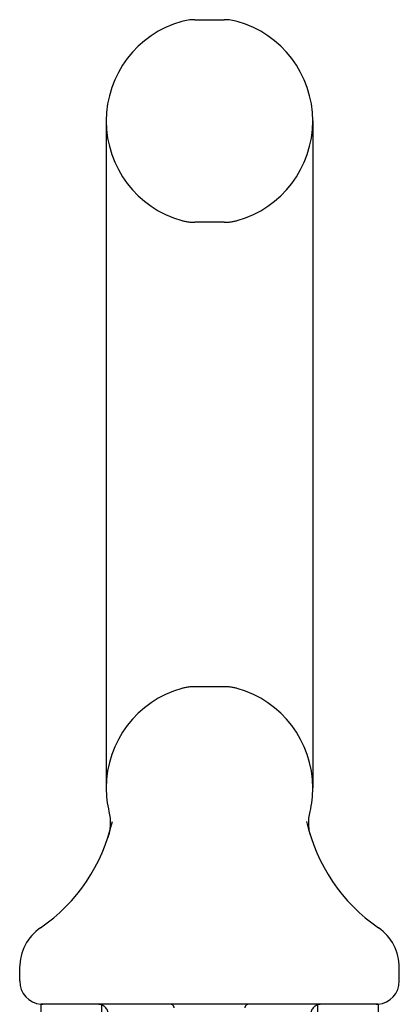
# Model space of a CAD drawing. Header units: inches. Extents: x 0 to 304, y 0 to 196.
# Tile 94 of 98: x 167.89 to 169.02, y 143.44 to 146.35. Entities that reach past the tile are written whole.
import ezdxf

# ---------------------------------------------------------------- set-up
doc = ezdxf.new("R2010")
doc.units = ezdxf.units.IN
doc.header["$LTSCALE"] = 16.696429
doc.header["$MEASUREMENT"] = 0
doc.linetypes.add('HIDDEN', pattern=[0.2, 0.1, -0.1])
doc.layers.get('0').update_dxf_attribs({"linetype": 'CONTINUOUS'})
doc.layers.add('DEFAULT_2', color=8, linetype='HIDDEN')

msp = doc.modelspace()

# ---------------------------------------------------------------- linework, layer by layer
at = {"color": 7, "linetype": 'Continuous'}
for p, q in [((168.4126, 146.3525), (168.5, 146.3525)), ((168.1503, 146.0525), (168.1503, 144.0775)), ((168.7623, 146.0525), (168.7623, 144.0775)), ((168.7516, 143.9934), (168.7523, 143.9984)), ((168.7523, 143.9983), (168.7532, 144.0033)), ((168.7533, 144.0033), (168.7542, 144.0076)), ((168.7533, 144.0033), (168.7542, 144.0076)), ((168.7533, 144.0033), (168.7542, 144.0076)), ((168.7504, 143.9784), (168.7507, 143.9835)), ((168.7504, 143.9734), (168.7504, 143.9785)), ((168.7505, 143.9684), (168.7504, 143.9735)), ((168.7508, 143.9635), (168.7505, 143.9686)), ((168.7507, 143.9834), (168.751, 143.9885)), ((168.751, 143.9884), (168.7516, 143.9934)), ((168.7513, 143.9585), (168.7508, 143.9636)), ((168.7519, 143.9536), (168.7513, 143.9586)), ((168.7528, 143.9487), (168.7519, 143.9537)), ((168.7536, 143.9443), (168.7527, 143.9488)), ((168.7546, 143.9402), (168.7536, 143.9443)), ((168.7538, 143.9435), (168.7536, 143.9443)), ((168.1564, 143.9344), (168.1549, 143.9296)), ((167.8938, 143.506), (167.8938, 143.5454)), ((169.0188, 143.506), (169.0188, 143.5454)), ((167.9563, 143.437), (167.9563, 143.407)), ((168.9563, 143.437), (167.9563, 143.437)), ((168.9563, 143.437), (168.9563, 143.407))]:
    msp.add_line(p, q, dxfattribs=at)
for points in [[(168.1584, 144.0076), (168.1593, 144.0033), (168.1602, 143.9984), (168.1609, 143.9935), (168.1615, 143.9886), (168.1619, 143.9836), (168.1621, 143.9786)], [(168.7523, 143.9983), (168.7532, 144.0033), (168.7542, 144.0076)], [(168.1621, 143.9786), (168.1622, 143.9736), (168.162, 143.9687), (168.1618, 143.9637), (168.1613, 143.9587), (168.1606, 143.9538), (168.1598, 143.9489), (168.1589, 143.944), (168.1577, 143.9392), (168.1564, 143.9344)]]:
    msp.add_lwpolyline(points, dxfattribs=at)
for centre, radius, start, end in [((168.4563, 146.0525), 0.306, 105.6303, 180), ((168.4126, 146.2087), 0.1437, 90, 105.6303), ((168.5, 146.2087), 0.1437, 74.3697, 90), ((168.4563, 146.0525), 0.306, 0, 74.3697), ((168.4563, 144.0775), 0.306, 180, 193.2053), ((168.4563, 144.0775), 0.306, 346.7947, 360), ((167.6583, 144.0937), 0.523, 304.6624, 347.2389), ((169.2542, 144.0937), 0.523, 192.7611, 235.3376), ((168.0375, 143.5453), 0.1438, 124.6624, 180), ((168.875, 143.5453), 0.1438, 360, 55.3376), ((167.9628, 143.506), 0.069, 180, 265), ((168.9498, 143.506), 0.069, 275, 360)]:
    msp.add_arc(centre, radius, start, end, dxfattribs=at)
at = {"layer": 'DEFAULT_2', "color": 8, "linetype": 'HIDDEN'}
for p, q in [((168.5, 145.7525), (168.4126, 145.7525)), ((168.5, 144.3775), (168.4126, 144.3775)), ((168.1363, 143.437), (168.1363, 143.407)), ((168.7763, 143.437), (168.7763, 143.407))]:
    msp.add_line(p, q, dxfattribs=at)
for points in [[(168.7504, 143.9735), (168.7504, 143.9785), (168.7507, 143.9835), (168.751, 143.9885), (168.7516, 143.9934), (168.7523, 143.9984)], [(168.7527, 143.9488), (168.7519, 143.9537), (168.7513, 143.9586), (168.7508, 143.9636), (168.7505, 143.9686)]]:
    msp.add_lwpolyline(points, dxfattribs=at)
for centre, radius, start, end in [((168.4563, 146.0525), 0.306, 180, 254.3697), ((168.4563, 146.0525), 0.306, 285.6303, 360), ((168.4126, 145.8962), 0.1437, 254.3697, 270), ((168.5, 145.8962), 0.1437, 270, 285.6303), ((168.4126, 144.2337), 0.1437, 90, 105.6303), ((168.5, 144.2337), 0.1437, 74.3697, 90), ((168.4563, 144.0775), 0.306, 105.6303, 180), ((168.4563, 144.0775), 0.306, 0, 74.3697), ((167.9628, 143.506), 0.069, 265, 270), ((168.1263, 143.407), 0.03, 0, 90), ((168.3413, 143.427), 0.01, 0, 90), ((168.5713, 143.427), 0.01, 90, 180), ((168.7863, 143.407), 0.03, 90, 180), ((168.9498, 143.506), 0.069, 270, 275)]:
    msp.add_arc(centre, radius, start, end, dxfattribs=at)

doc.saveas('drawing.dxf')
